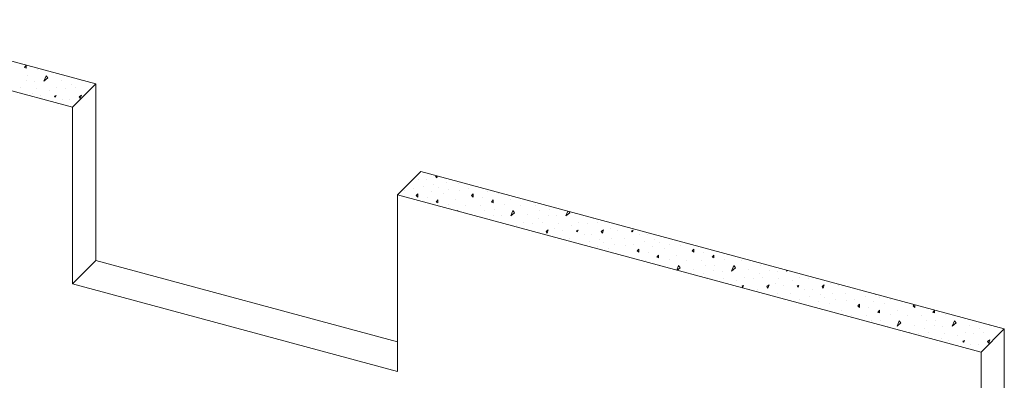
# Model space of a CAD drawing. Header units: millimetres. Extents: x 3 to 1173, y 5 to 825.
# Tile 17 of 22: x 945 to 1057, y 354 to 395. Entities that reach past the tile are written whole.
import ezdxf

# ---------------------------------------------------------------- set-up
doc = ezdxf.new("R2010")
doc.units = ezdxf.units.MM
doc.layers.add('Classe 1', color=7, linetype='Continuous', lineweight=0)

# ---------------------------------------------------------------- blocks, each defined once
blk = doc.blocks.new('*A24')
at = {"layer": 'Classe 1', "linetype": 'Continuous', "lineweight": 0}
for p, q in [((946.12, 390.15), (945.94, 389.9)), ((945.94, 389.9), (946.12, 389.84)), ((946.12, 389.84), (946.12, 390.15)), ((946.25, 389.03), (946.25, 389.03)), ((947.37, 389.65), (947.37, 389.65)), ((948.12, 388.34), (948.37, 388.97)), ((948.37, 388.97), (948.56, 388.72)), ((946.12, 388.4), (946.12, 388.4)), ((947.06, 388.34), (947.06, 388.34)), ((948.56, 388.72), (948.12, 388.34)), ((949.56, 387.66), (949.56, 387.66)), ((950.06, 388.47), (950.06, 388.47)), ((951.24, 388.03), (951.24, 388.03)), ((952.37, 388.4), (952.37, 388.4)), ((945.44, 387.59), (945.44, 387.59)), ((946.87, 386.97), (946.87, 386.97)), ((947.25, 387.53), (947.25, 387.53)), ((947.75, 386.72), (947.75, 386.72)), ((948.75, 387.28), (948.75, 387.28)), ((949.5, 386.72), (949.31, 386.66)), ((949.31, 386.66), (949.37, 386.53)), ((949.37, 386.53), (949.5, 386.72)), ((950.56, 387.47), (950.56, 387.47)), ((951.68, 387.59), (951.68, 387.59)), ((952.37, 386.78), (952.12, 386.59)), ((952.12, 386.59), (952.24, 386.41)), ((952.24, 386.41), (952.37, 386.78)), ((953.49, 387.53), (953.49, 387.53)), ((950.18, 386.28), (950.18, 386.28)), ((951.06, 386.22), (951.06, 386.22)), ((992.52, 377.64), (992.44, 377.58)), ((990.5, 377.26), (990.5, 377.26)), ((991.38, 377.2), (991.38, 377.2)), ((992.25, 376.64), (992.25, 376.64)), ((992.44, 377.58), (992.56, 377.39)), ((992.56, 377.39), (992.64, 377.61)), ((993.62, 376.83), (993.62, 376.83)), ((995.06, 376.76), (995.06, 376.76)), ((988.94, 375.95), (988.94, 375.95)), ((989.88, 376.14), (989.88, 376.14)), ((990.44, 375.58), (990.25, 375.39)), ((990.44, 375.2), (990.44, 375.58)), ((991.06, 376.45), (991.06, 376.45)), ((992, 375.89), (992, 375.89)), ((992.75, 376.33), (992.75, 376.33)), ((993.31, 375.64), (993.31, 375.64)), ((993.94, 376.08), (993.94, 376.08)), ((995.19, 375.95), (995.19, 375.95)), ((996.12, 376.14), (996.12, 376.14)), ((996.68, 375.58), (996.5, 375.39)), ((996.68, 375.2), (996.68, 375.58)), ((998.25, 375.89), (998.25, 375.89)), ((999.56, 375.64), (999.56, 375.64)), ((990.25, 375.39), (990.44, 375.2)), ((991.5, 375.2), (991.5, 375.2)), ((992.69, 374.89), (992.5, 374.64)), ((992.5, 374.64), (992.69, 374.58)), ((992.69, 374.58), (992.69, 374.89)), ((993.94, 374.39), (993.94, 374.39)), ((994.69, 374.89), (994.69, 374.89)), ((996.5, 375.39), (996.68, 375.2)), ((997.75, 375.2), (997.75, 375.2)), ((998.93, 374.89), (998.75, 374.64)), ((998.75, 374.64), (998.93, 374.58)), ((998.93, 374.58), (998.93, 374.89)), ((1000.18, 374.39), (1000.18, 374.39)), ((1000.93, 374.89), (1000.93, 374.89)), ((994.91, 373.65), (994.94, 373.7)), ((994.94, 373.7), (994.99, 373.63)), ((995.81, 374.27), (995.81, 374.27)), ((996.62, 373.2), (996.62, 373.2)), ((997.5, 374.27), (997.5, 374.27)), ((998, 373.7), (998, 373.7)), ((999.06, 373.77), (999.06, 373.77)), ((1000.93, 373.08), (1001.18, 373.7)), ((1001.37, 373.45), (1000.93, 373.08)), ((1001.18, 373.7), (1001.37, 373.45)), ((1002.06, 374.27), (1002.06, 374.27)), ((1002.87, 373.2), (1002.87, 373.2)), ((1003.74, 374.27), (1003.74, 374.27)), ((1004.24, 373.7), (1004.24, 373.7)), ((1005.3, 373.77), (1005.3, 373.77)), ((1007.18, 373.08), (1007.39, 373.62)), ((1007.61, 373.45), (1007.18, 373.08)), ((1007.51, 373.59), (1007.61, 373.45)), ((998.93, 373.14), (998.93, 373.14)), ((999.87, 373.08), (999.87, 373.08)), ((1000.06, 372.27), (1000.06, 372.27)), ((1002.37, 372.39), (1002.37, 372.39)), ((1003.37, 372.2), (1003.37, 372.2)), ((1004.05, 372.77), (1004.05, 372.77)), ((1004.49, 372.33), (1004.49, 372.33)), ((1005.18, 373.14), (1005.18, 373.14)), ((1006.11, 373.08), (1006.11, 373.08)), ((1006.3, 372.27), (1006.3, 372.27)), ((1008.61, 372.39), (1008.61, 372.39)), ((1009.61, 372.2), (1009.61, 372.2)), ((1010.3, 372.77), (1010.3, 372.77)), ((1010.74, 372.33), (1010.74, 372.33)), ((1001.56, 372.02), (1001.56, 372.02)), ((1005.18, 371.52), (1004.93, 371.33)), ((1004.93, 371.33), (1005.05, 371.14)), ((1005.05, 371.14), (1005.18, 371.52)), ((1005.93, 371.71), (1005.93, 371.71)), ((1006.8, 371.46), (1006.8, 371.46)), ((1007.8, 372.02), (1007.8, 372.02)), ((1008.55, 371.46), (1008.36, 371.39)), ((1008.36, 371.39), (1008.42, 371.27)), ((1008.42, 371.27), (1008.55, 371.46)), ((1009.24, 371.02), (1009.24, 371.02)), ((1010.11, 370.96), (1010.11, 370.96)), ((1011.42, 371.52), (1011.17, 371.33)), ((1011.17, 371.33), (1011.3, 371.14)), ((1011.3, 371.14), (1011.42, 371.52)), ((1012.17, 371.71), (1012.17, 371.71)), ((1013.05, 371.46), (1013.05, 371.46)), ((1014.79, 371.46), (1014.61, 371.39)), ((1014.61, 371.39), (1014.67, 371.27)), ((1014.67, 371.27), (1014.79, 371.46)), ((1015.48, 371.02), (1015.48, 371.02)), ((1016.36, 370.96), (1016.36, 370.96)), ((1007.55, 370.52), (1007.55, 370.52)), ((1009.8, 370.21), (1009.8, 370.21)), ((1010.99, 370.39), (1010.99, 370.39)), ((1011.48, 370.08), (1011.48, 370.08)), ((1012.36, 370.58), (1012.36, 370.58)), ((1012.67, 369.83), (1012.67, 369.83)), ((1013.8, 370.52), (1013.8, 370.52)), ((1014.86, 369.89), (1014.86, 369.89)), ((1016.04, 370.21), (1016.04, 370.21)), ((1017.23, 370.39), (1017.23, 370.39)), ((1017.73, 370.08), (1017.73, 370.08)), ((1018.6, 370.58), (1018.6, 370.58)), ((1018.92, 369.83), (1018.92, 369.83)), ((1021.1, 369.89), (1021.1, 369.89)), ((1010.74, 369.64), (1010.74, 369.64)), ((1012.05, 369.39), (1012.05, 369.39)), ((1013.92, 369.71), (1013.92, 369.71)), ((1015.42, 369.33), (1015.23, 369.14)), ((1015.23, 369.14), (1015.42, 368.96)), ((1015.42, 368.96), (1015.42, 369.33)), ((1016.48, 368.96), (1016.48, 368.96)), ((1016.98, 369.64), (1016.98, 369.64)), ((1018.29, 369.39), (1018.29, 369.39)), ((1020.16, 369.71), (1020.16, 369.71)), ((1021.66, 369.33), (1021.48, 369.14)), ((1021.48, 369.14), (1021.66, 368.96)), ((1021.66, 368.96), (1021.66, 369.33)), ((1022.73, 368.96), (1022.73, 368.96)), ((1016.23, 368.02), (1016.23, 368.02)), ((1017.67, 368.65), (1017.48, 368.4)), ((1017.48, 368.4), (1017.67, 368.33)), ((1017.67, 368.33), (1017.67, 368.65)), ((1018.92, 368.15), (1018.92, 368.15)), ((1019.67, 368.65), (1019.67, 368.65)), ((1020.79, 368.02), (1020.79, 368.02)), ((1022.48, 368.02), (1022.48, 368.02)), ((1023.91, 368.65), (1023.72, 368.4)), ((1023.72, 368.4), (1023.91, 368.33)), ((1023.91, 368.33), (1023.91, 368.65)), ((1025.16, 368.15), (1025.16, 368.15)), ((1027.03, 368.02), (1027.03, 368.02)), ((1017.79, 367.52), (1017.79, 367.52)), ((1019.71, 366.95), (1019.92, 367.46)), ((1020.1, 367.21), (1019.78, 366.93)), ((1019.92, 367.46), (1020.1, 367.21)), ((1021.6, 366.96), (1021.6, 366.96)), ((1022.79, 366.52), (1022.79, 366.52)), ((1022.98, 367.46), (1022.98, 367.46)), ((1023.91, 366.9), (1023.91, 366.9)), ((1024.04, 367.52), (1024.04, 367.52)), ((1024.85, 366.83), (1024.85, 366.83)), ((1025.91, 366.83), (1026.16, 367.46)), ((1026.35, 367.21), (1025.91, 366.83)), ((1026.16, 367.46), (1026.35, 367.21)), ((1027.85, 366.96), (1027.85, 366.96)), ((1029.03, 366.52), (1029.03, 366.52)), ((1029.22, 367.46), (1029.22, 367.46)), ((1030.16, 366.9), (1030.16, 366.9)), ((1031.09, 366.83), (1031.09, 366.83)), ((1032.15, 366.83), (1032.19, 366.92)), ((1032.24, 366.91), (1032.15, 366.83)), ((1023.22, 366.09), (1023.22, 366.09)), ((1025.04, 366.02), (1025.04, 366.02)), ((1026.53, 365.77), (1026.53, 365.77)), ((1027.35, 366.15), (1027.35, 366.15)), ((1028.35, 365.96), (1028.35, 365.96)), ((1029.47, 366.09), (1029.47, 366.09)), ((1030.91, 365.46), (1030.91, 365.46)), ((1031.28, 366.02), (1031.28, 366.02)), ((1032.78, 365.77), (1032.78, 365.77)), ((1033.59, 366.15), (1033.59, 366.15)), ((1034.59, 365.96), (1034.59, 365.96)), ((1037.15, 365.46), (1037.15, 365.46)), ((1027.28, 365.21), (1027.1, 365.15)), ((1027.1, 365.15), (1027.16, 365.02)), ((1027.16, 365.02), (1027.28, 365.21)), ((1027.97, 364.77), (1027.97, 364.77)), ((1028.85, 364.71), (1028.85, 364.71)), ((1030.16, 365.27), (1029.91, 365.09)), ((1029.91, 365.09), (1030.03, 364.9)), ((1030.03, 364.9), (1030.16, 365.27)), ((1031.09, 364.34), (1031.09, 364.34)), ((1031.78, 365.21), (1031.78, 365.21)), ((1032.53, 364.27), (1032.53, 364.27)), ((1033.53, 365.21), (1033.34, 365.15)), ((1033.34, 365.15), (1033.4, 365.02)), ((1033.4, 365.02), (1033.53, 365.21)), ((1034.22, 364.77), (1034.22, 364.77)), ((1035.09, 364.71), (1035.09, 364.71)), ((1036.4, 365.27), (1036.15, 365.09)), ((1036.15, 365.09), (1036.28, 364.9)), ((1036.28, 364.9), (1036.4, 365.27)), ((1037.34, 364.34), (1037.34, 364.34)), ((1038.02, 365.21), (1038.02, 365.21)), ((1038.77, 364.27), (1038.77, 364.27)), ((1032.65, 363.46), (1032.65, 363.46)), ((1033.59, 363.65), (1033.59, 363.65)), ((1034.78, 363.96), (1034.78, 363.96)), ((1035.71, 363.4), (1035.71, 363.4)), ((1035.96, 364.15), (1035.96, 364.15)), ((1036.46, 363.84), (1036.46, 363.84)), ((1037.03, 363.15), (1037.03, 363.15)), ((1037.65, 363.59), (1037.65, 363.59)), ((1038.9, 363.46), (1038.9, 363.46)), ((1039.84, 363.65), (1039.84, 363.65)), ((1041.02, 363.96), (1041.02, 363.96)), ((1041.96, 363.4), (1041.96, 363.4)), ((1042.21, 364.15), (1042.21, 364.15)), ((1042.71, 363.84), (1042.71, 363.84)), ((1043.27, 363.15), (1043.27, 363.15)), ((1043.89, 363.59), (1043.89, 363.59)), ((1034.15, 363.09), (1034.12, 363.06)), ((1034.15, 363.05), (1034.15, 363.09)), ((1038.4, 362.4), (1038.4, 362.4)), ((1040.4, 363.09), (1040.21, 362.9)), ((1040.21, 362.9), (1040.4, 362.71)), ((1040.4, 362.71), (1040.4, 363.09)), ((1041.46, 362.71), (1041.46, 362.71)), ((1042.65, 362.4), (1042.46, 362.15)), ((1042.46, 362.15), (1042.65, 362.09)), ((1042.65, 362.09), (1042.65, 362.4)), ((1044.64, 362.4), (1044.64, 362.4)), ((1046.59, 363.03), (1046.46, 362.9)), ((1046.46, 362.9), (1046.64, 362.71)), ((1046.64, 362.71), (1046.64, 363.02)), ((1047.7, 362.71), (1047.7, 362.71)), ((1048.89, 362.4), (1048.7, 362.15)), ((1048.7, 362.15), (1048.89, 362.09)), ((1048.89, 362.09), (1048.89, 362.4)), ((1039.52, 361.78), (1039.52, 361.78)), ((1041.21, 361.78), (1041.21, 361.78)), ((1041.71, 361.21), (1041.71, 361.21)), ((1042.77, 361.28), (1042.77, 361.28)), ((1043.89, 361.9), (1043.89, 361.9)), ((1044.64, 360.59), (1044.89, 361.21)), ((1045.08, 360.96), (1044.64, 360.59)), ((1044.89, 361.21), (1045.08, 360.96)), ((1045.77, 361.78), (1045.77, 361.78)), ((1047.45, 361.78), (1047.45, 361.78)), ((1047.95, 361.21), (1047.95, 361.21)), ((1049.02, 361.28), (1049.02, 361.28)), ((1050.14, 361.9), (1050.14, 361.9)), ((1050.89, 360.59), (1051.14, 361.21)), ((1051.33, 360.96), (1050.89, 360.59)), ((1051.14, 361.21), (1051.33, 360.96)), ((1043.58, 360.59), (1043.58, 360.59)), ((1046.08, 359.9), (1046.08, 359.9)), ((1046.58, 360.71), (1046.58, 360.71)), ((1047.77, 360.28), (1047.77, 360.28)), ((1048.2, 359.84), (1048.2, 359.84)), ((1048.89, 360.65), (1048.89, 360.65)), ((1049.83, 360.59), (1049.83, 360.59)), ((1052.33, 359.9), (1052.33, 359.9)), ((1052.82, 360.71), (1052.82, 360.71)), ((1054.01, 360.28), (1054.01, 360.28)), ((1054.45, 359.84), (1054.45, 359.84)), ((1055.14, 360.65), (1055.14, 360.65)), ((1047.08, 359.72), (1047.08, 359.72)), ((1049.64, 359.22), (1049.64, 359.22)), ((1050.01, 359.78), (1050.01, 359.78)), ((1050.51, 358.97), (1050.51, 358.97)), ((1051.51, 359.53), (1051.51, 359.53)), ((1052.26, 358.97), (1052.08, 358.9)), ((1052.08, 358.9), (1052.14, 358.78)), ((1052.14, 358.78), (1052.26, 358.97)), ((1053.32, 359.72), (1053.32, 359.72)), ((1055.14, 359.03), (1054.89, 358.84)), ((1054.89, 358.84), (1055.01, 358.65)), ((1055.01, 358.65), (1055.14, 359.03)), ((1056.26, 359.78), (1056.26, 359.78)), ((1052.95, 358.53), (1052.95, 358.53)), ((1053.82, 358.47), (1053.82, 358.47))]:
    blk.add_line(p, q, dxfattribs=at)
blk = doc.blocks.new('*A444')
at = {"layer": 'Classe 1', "linetype": 'Continuous', "lineweight": 0}
for p, q in [((954.01, 388.04), (927.04, 395.32)), ((924.4, 392.69), (951.37, 385.41)), ((951.37, 385.41), (954.01, 388.04)), ((954.01, 388.04), (954.01, 368.03)), ((951.37, 385.41), (951.37, 365.4)), ((988.12, 375.48), (990.76, 378.11)), ((1056.77, 360.28), (990.76, 378.11)), ((988.12, 355.47), (988.12, 375.48)), ((988.12, 375.48), (1054.14, 357.65)), ((954.01, 368.03), (951.37, 365.4)), ((954.01, 368.03), (988.12, 358.82)), ((951.37, 365.4), (988.12, 355.47)), ((1054.14, 357.65), (1056.77, 360.28)), ((1056.77, 360.28), (1056.77, 340.27)), ((1054.14, 357.65), (1054.14, 337.64))]:
    blk.add_line(p, q, dxfattribs=at)

msp = doc.modelspace()

# ---------------------------------------------------------------- block references
at = {"lineweight": 0}
for name in ['*A444', '*A24']:
    msp.add_blockref(name, (0, 0), dxfattribs=at)

doc.saveas('drawing.dxf')
